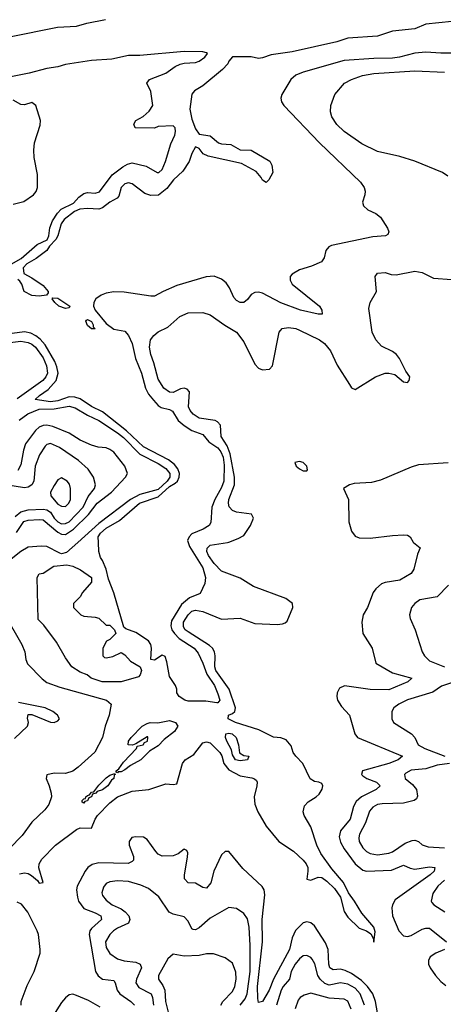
# Model space of a CAD drawing. Header units: inches. Extents: x 1694797 to 1849917, y 907313 to 1017959.
# Tile 121 of 256: x 1731864 to 1734143, y 957514 to 962812. Entities that reach past the tile are written whole.
import ezdxf

# ---------------------------------------------------------------- set-up
doc = ezdxf.new("R2010")
doc.units = ezdxf.units.IN
doc.header["$MEASUREMENT"] = 0
doc.layers.add('B7935', color=7, linetype='Continuous')
doc.layers.add('B7936', color=7, linetype='Continuous')

msp = doc.modelspace()

# ---------------------------------------------------------------- linework, layer by layer
at = {"layer": 'B7935', "color": 5}
for points, elevation in [([(1732176.8, 960000), (1732115.4, 959944.6), (1732090, 959938.5), (1732080.9, 959940.9), (1732010, 959978.4), (1731979.9, 959980.1), (1731910, 959973.8), (1731870, 959951.3), (1731810, 959903.1)], 580), ([(1731863.6, 958216.4), (1731890, 958221.8), (1731910, 958218), (1731928, 958208), (1731960.4, 958180.4), (1731970, 958166.4), (1731990, 958169), (1731967.9, 958247.9), (1731969.3, 958270), (1731984.2, 958295.8), (1732056.6, 958370), (1732170, 958454.8), (1732190, 958463.3), (1732250, 958462.3), (1732269.7, 958510), (1732282.7, 958530), (1732350, 958598.6), (1732390, 958630.3), (1732470, 958661.9), (1732558.8, 958670), (1732650, 958700.7), (1732690, 958696.4), (1732710, 958700.5), (1732739.4, 958810), (1732755.5, 958830), (1732800.8, 958859.2), (1732850, 958921.7), (1732870, 958925.8), (1732890, 958921.4), (1732941.5, 958870), (1732951.6, 958851.6), (1732962.4, 958810), (1732990, 958776.6), (1733050, 958744.1), (1733113.3, 958733.3), (1733127.7, 958727.7), (1733137.6, 958717.6), (1733142.5, 958710), (1733140.5, 958690), (1733125.7, 958630), (1733130, 958591.5), (1733145.3, 958550), (1733190, 958473.6), (1733259.4, 958390), (1733337.6, 958337.6), (1733389.9, 958290), (1733405.5, 958270), (1733413.7, 958250), (1733415.4, 958230), (1733410, 958187), (1733430, 958182), (1733470, 958198.1), (1733490, 958196.9), (1733517.6, 958177.6), (1733558.2, 958138.2), (1733590.4, 958090.4), (1733610, 958014), (1733630, 957982.9), (1733690, 957924.5), (1733730, 957909.5), (1733752.7, 957892.7), (1733765.6, 957870), (1733770, 957849), (1733776.3, 957903.7), (1733770.1, 957930), (1733704.5, 958004.5), (1733666.1, 958070), (1733633.8, 958113.8), (1733607.3, 958170), (1733543.2, 958243.2), (1733485, 958325), (1733463, 958370), (1733430, 958469.2), (1733394.4, 958530), (1733389.1, 958550), (1733397, 958583), (1733415.6, 958604.4), (1733460.2, 958630), (1733475.3, 958644.7), (1733491.2, 958671.2), (1733496, 958690), (1733490, 958702), (1733474, 958710), (1733450, 958713.3), (1733427.3, 958727.3), (1733388.3, 958810), (1733349.4, 958850), (1733335.9, 958870), (1733325.5, 958905.5), (1733297.4, 958937.4), (1733270, 958948.3), (1733230, 958952.5), (1733151.6, 958991.6), (1733024.9, 959030), (1732985.4, 959050), (1732988.5, 959070), (1733010, 959079.1), (1733021.8, 959090), (1733024.6, 959110), (1732992.1, 959210), (1732919.3, 959310), (1732914.7, 959330), (1732916.1, 959390), (1732911.6, 959411.6), (1732901.3, 959430), (1732885.6, 959445.6), (1732770, 959518.9), (1732755.1, 959530), (1732746.2, 959546.2), (1732746.5, 959570), (1732770, 959610.3), (1732790, 959630.3), (1732810, 959635.8), (1732850, 959628.5), (1732950, 959586.3), (1733050, 959592.1), (1733130, 959563.1), (1733250, 959557.7), (1733278.3, 959561.7), (1733293.3, 959566.7), (1733303.5, 959576.5), (1733334, 959650), (1733332.4, 959670), (1733296.9, 959696.9), (1733121.7, 959761.7), (1733050, 959807.6), (1732950, 959844.5), (1732910, 959886.3), (1732880.6, 959930), (1732870.8, 959950), (1732872.2, 959967.8), (1732890, 959984.1), (1732982.7, 960000)], 580), ([(1732770.9, 960000), (1732777.8, 959977.8), (1732850, 959862.4), (1732864.1, 959810), (1732861.2, 959778.8), (1732836.1, 959723.9), (1732778.6, 959701.4), (1732734.6, 959665.4), (1732681.8, 959578.2), (1732676.9, 959550), (1732683.4, 959530), (1732696.6, 959510), (1732722.6, 959482.6), (1732802.9, 959430), (1732824.5, 959404.5), (1732850.1, 959350.1), (1732870.6, 959290), (1732912, 959230), (1732930, 959184.9), (1732940.6, 959150), (1732930, 959136.3), (1732924.3, 959135.7), (1732865.3, 959145.3), (1732770, 959145.4), (1732752.3, 959150), (1732722.6, 959170), (1732709.5, 959190), (1732709.5, 959210), (1732702, 959230), (1732670, 959277.2), (1732656.6, 959356.6), (1732646.2, 959386.2), (1732630, 959393.6), (1732590, 959365.1), (1732570, 959369), (1732573.8, 959430), (1732569.1, 959450), (1732557.7, 959470), (1732490, 959515.3), (1732435.1, 959535.1), (1732424, 959544), (1732370, 959729), (1732342.6, 959802.6), (1732330, 959856), (1732310, 959902.7), (1732298.6, 959918.6), (1732289.3, 959950), (1732287.9, 960000)], 560), ([(1733983.3, 960000), (1734018.4, 959970), (1734003.8, 959936.2), (1733984.3, 959855.7), (1733970, 959831.5), (1733910, 959796.7), (1733830, 959784.2), (1733810, 959776.5), (1733780.8, 959750), (1733766.7, 959730), (1733735.8, 959650), (1733712.9, 959610), (1733704.6, 959570), (1733710.3, 959510), (1733761.5, 959430), (1733780.3, 959350), (1733870, 959297.1), (1733974.9, 959270), (1733952.4, 959250), (1733850, 959206.3), (1733750, 959207.9), (1733612, 959228), (1733585.3, 959214.7), (1733572.8, 959190), (1733570.3, 959170), (1733574.9, 959150), (1733596.1, 959116.1), (1733639.1, 959070), (1733667, 958970), (1733681.3, 958950), (1733923.7, 958850), (1733900.3, 958830), (1733850, 958809.6), (1733708.1, 958770), (1733703.2, 958750), (1733710, 958743.5), (1733732.4, 958730), (1733784.4, 958710), (1733804.4, 958690), (1733782.8, 958670), (1733702.4, 958630), (1733675.3, 958604.7), (1733661.1, 958578.9), (1733642, 958510), (1733590, 958446.9), (1733584, 958416), (1733590, 958386.7), (1733609.7, 958350), (1733668.8, 958270), (1733710, 958236.6), (1733729.8, 958229.8), (1733864, 958236), (1733930, 958262.5), (1733965.9, 958245.9), (1733990, 958241.6), (1734070, 958253.9), (1734098, 958250), (1734094.1, 958230), (1734073.6, 958210), (1733884.3, 958075.7), (1733870.1, 958050), (1733866.6, 958033.4), (1733869.2, 957990), (1733903.9, 957910), (1733930, 957882.4), (1733950, 957879.3), (1733970, 957884.8), (1734030, 957918.1), (1734050, 957923.8), (1734070, 957923.2), (1734159.7, 957850)], 620), ([(1734171.1, 959770), (1734110, 959706), (1734016.3, 959690), (1733990, 959671.2), (1733972.2, 959650), (1733961.3, 959610), (1733965.3, 959590), (1733992.9, 959530), (1734030, 959410.6), (1734042.8, 959390), (1734070, 959363.2), (1734150, 959329.5)], 640), ([(1731783.9, 959610), (1731876.7, 959450), (1731892.5, 959410), (1731897.3, 959370), (1731905.9, 959345.9), (1731985.4, 959265.4), (1732010, 959246.5), (1732080.5, 959220.5), (1732332, 959150), (1732356.3, 959130), (1732346.2, 959070), (1732323.4, 959010), (1732309.6, 958950), (1732268.4, 958871.5), (1732179.4, 958790), (1732150, 958768.8), (1732110, 958756.6), (1732050, 958757.4), (1732011.2, 958748.8), (1732006.5, 958730), (1732023.7, 958690), (1732033.9, 958650), (1732034.6, 958630), (1732021.1, 958590), (1731999, 958561), (1731930, 958494.1), (1731878, 958422), (1731810, 958352.7)], 580), ([(1734203.5, 959250), (1734134.2, 959225.8), (1734086.9, 959193.1), (1733950, 959152), (1733904.2, 959130), (1733878, 959110), (1733867.2, 959090), (1733866, 959050), (1733875.3, 959030), (1733972.9, 958970), (1733990.3, 958950), (1734008.9, 958910), (1734044.9, 958890), (1734152.2, 958850)], 640), ([(1731835.9, 958944.1), (1731905.6, 959010), (1731911.9, 959030), (1731905.8, 959054.2), (1731910, 959073.7), (1731930, 959073.5), (1732030, 959033.1), (1732050, 959030.4), (1732070, 959038.8), (1732078, 959050), (1732067.3, 959070), (1732043.5, 959090), (1732001.3, 959110), (1731857.6, 959137.6)], 620), ([(1734177.3, 958810), (1734110, 958800.9), (1734050, 958781), (1733970, 958773.6), (1733942.5, 958757.5), (1733934.7, 958750), (1733938.8, 958730), (1733977.8, 958697.8), (1733998.4, 958670), (1734005.4, 958634.6), (1733999.3, 958620.7), (1733986.7, 958610), (1733930, 958596.4), (1733813.6, 958593.6), (1733790, 958588.8), (1733764.5, 958575.5), (1733746.7, 958553.3), (1733725.6, 958490), (1733693.2, 958430), (1733688.9, 958410), (1733690.8, 958390), (1733710, 958356.9), (1733730, 958336.8), (1733750, 958325.8), (1733790, 958318.9), (1733850, 958326.8), (1733870, 958335.3), (1733938.3, 958381.7), (1733976.5, 958396.5), (1733990, 958397), (1734010, 958390.2), (1734030, 958372.6), (1734062.1, 958362.1), (1734150, 958356.4)], 640), ([(1733790, 957467.5), (1733778.9, 957530), (1733764.5, 957570), (1733736.4, 957610), (1733703.2, 957643.2), (1733650, 957679.8), (1733616, 957696), (1733590, 957702.5), (1733550, 957700.6), (1733533.2, 957710), (1733527.5, 957730), (1733523.1, 957810), (1733510, 957845.3), (1733450, 957935.8), (1733430, 957953.3), (1733410, 957958.7), (1733390, 957951.9), (1733349, 957911), (1733330, 957872.1), (1733315.7, 957810), (1733229.1, 957650), (1733207.2, 957590), (1733170, 957529.9), (1733150, 957523.9), (1733144.8, 957544.8), (1733144.6, 957610), (1733170.8, 957850), (1733168.7, 957970), (1733183.7, 958103.7), (1733178.8, 958130), (1733168.4, 958148.4), (1733065.2, 958245.2), (1732990, 958336.3), (1732970, 958335.8), (1732950, 958318), (1732908.2, 958230), (1732892.7, 958167.3), (1732870, 958139.8), (1732850, 958143.1), (1732810, 958165.8), (1732770, 958167.8), (1732751.8, 958190), (1732750.6, 958210), (1732766.8, 958306.8), (1732768.5, 958328.5), (1732762.7, 958342.7), (1732750, 958349.7), (1732716.4, 958323.6), (1732690, 958312.8), (1732630, 958311.6), (1732610, 958321.8), (1732596.2, 958336.2), (1732550, 958401.5), (1732530, 958412.9), (1732490, 958416), (1732467.7, 958412.3), (1732452.8, 958390), (1732452.9, 958370), (1732476.6, 958310), (1732476.1, 958290), (1732470, 958282.5), (1732448.1, 958271.9), (1732290, 958275), (1732253.8, 958266.2), (1732231, 958250), (1732216.8, 958230), (1732173.7, 958150), (1732170.2, 958129.8), (1732174.5, 958090), (1732181.3, 958070), (1732208.7, 958030), (1732270, 958006.7), (1732300.9, 957990), (1732304, 957970), (1732250, 957922.3), (1732242.3, 957910), (1732238.4, 957890), (1732271.4, 957690), (1732286.8, 957666.8), (1732309.7, 957649.7), (1732370, 957641.8), (1732378, 957630), (1732388.4, 957590), (1732403, 957570), (1732462.2, 957530), (1732481.7, 957510)], 620), ([(1733049.9, 957510), (1733076.8, 957543.2), (1733088, 957570), (1733104.2, 957690), (1733103.8, 957830), (1733098.2, 957930), (1733090, 957974), (1733070, 958002), (1733030, 958029.6), (1732990, 958034.7), (1732890, 957977.7), (1732830, 957925), (1732810, 957914.8), (1732797.6, 957917.6), (1732790, 957920.4), (1732770, 957962), (1732750, 957984.5), (1732690, 957999.5), (1732669, 958010), (1732612.3, 958092.3), (1732557.2, 958137.2), (1732515.7, 958155.8), (1732450, 958175), (1732390, 958179), (1732350, 958173.3), (1732330, 958163.5), (1732314.6, 958145.4), (1732306.1, 958113.9), (1732310, 958099.5), (1732330, 958075.2), (1732362.4, 958050), (1732410, 958027.4), (1732431.9, 958011.9), (1732450.7, 957990), (1732457.3, 957970), (1732449.2, 957950), (1732390, 957923.2), (1732368.7, 957910), (1732348.7, 957890), (1732326.9, 957850), (1732330, 957819.3), (1732350, 957788), (1732390, 957758.4), (1732427.3, 957747.3), (1732490, 957740.6), (1732513.1, 957730), (1732519.8, 957710), (1732492.3, 957650), (1732488.9, 957630), (1732505.3, 957605.3), (1732571.6, 957570), (1732579.5, 957550), (1732584.1, 957510)], 640), ([(1734150, 958182.9), (1734114.7, 958150), (1734086.8, 958110), (1734078.3, 958070), (1734082, 958062), (1734092.2, 958050), (1734152.5, 958012.5)], 640), ([(1731871.4, 957510), (1731872.7, 957530), (1731903.8, 957616.2), (1731941.8, 957690), (1731974.8, 957790), (1731975, 957810), (1731965.5, 957890), (1731958.9, 957910), (1731908.1, 958010), (1731873.7, 958053.7), (1731850, 958064.7)], 620), ([(1732946.2, 957510), (1732957.3, 957530), (1733010, 957583.2), (1733022.6, 957610), (1733029.2, 957650), (1733027.1, 957687.1), (1733010, 957734.7), (1732970, 957764.7), (1732906.6, 957786.6), (1732870, 957786.3), (1732830, 957777.2), (1732750, 957772.5), (1732690, 957783.6), (1732661.5, 957758.5), (1732611.1, 957670), (1732611, 957650), (1732635.3, 957615.3), (1732644.9, 957590), (1732648.4, 957530), (1732668.8, 957450)], 660), ([(1733718.7, 957510), (1733696.1, 957570), (1733670, 957600.7), (1733630, 957622.7), (1733590, 957629.9), (1733530, 957617.5), (1733506.4, 957626.4), (1733480.1, 957650), (1733468.9, 957668.8), (1733451.7, 957731.7), (1733437.1, 957757.1), (1733430, 957766), (1733410, 957776.2), (1733390, 957774.3), (1733370, 957759.5), (1733346, 957730), (1733324.8, 957690), (1733315.6, 957650), (1733282.1, 957610), (1733271.1, 957590), (1733246.2, 957510)], 640), ([(1734150, 957808.6), (1734103.1, 957790), (1734072.3, 957770), (1734064, 957750), (1734064.6, 957730), (1734072.9, 957710), (1734101.4, 957670), (1734130, 957636.3), (1734156.2, 957616.2)], 620), ([(1732298.2, 957498.2), (1732234.4, 957534.4), (1732170, 957561.9), (1732150, 957567.9), (1732130, 957565), (1732110, 957549.5), (1732090, 957523.7), (1732042.1, 957450)], 620), ([(1733647.6, 957487.6), (1733630, 957530.7), (1733610, 957542.3), (1733530, 957547.9), (1733430, 957573.6), (1733395.7, 957564.3), (1733374.2, 957550), (1733363.3, 957536.7), (1733345.7, 957490)], 660)]:
    msp.add_lwpolyline(points, dxfattribs=dict(at, elevation=elevation))
at = {"layer": 'B7935', "color": 5, "elevation": 560}
for points in [[(1732330, 959554), (1732350, 959554), (1732374, 959530), (1732382, 959510), (1732350, 959478), (1732331.6, 959468.4), (1732312, 959430), (1732312, 959390), (1732321, 959381), (1732330, 959378), (1732365.4, 959385.4), (1732410, 959407.3), (1732430, 959395.5), (1732460.5, 959360.5), (1732513.4, 959330), (1732519.3, 959310), (1732512.8, 959287.2), (1732504, 959276), (1732410, 959249.5), (1732308, 959250), (1732248.7, 959270), (1732226.6, 959286.6), (1732190, 959301.2), (1732144, 959330), (1732110, 959379), (1732062.2, 959462.3), (1731994.5, 959554.5), (1731964.5, 959584.5), (1731958, 959810), (1731969, 959830), (1731990, 959834.8), (1732047.5, 959872.5), (1732118.6, 959878.6), (1732150, 959872.4), (1732192.1, 959852.1), (1732251.3, 959810), (1732250, 959786), (1732202, 959730), (1732190, 959706), (1732154, 959670), (1732154, 959650), (1732194, 959610), (1732210, 959602), (1732270, 959598), (1732290, 959592)], [(1732390, 958759), (1732382.7, 958762.7), (1732383.7, 958770), (1732398.3, 958781.7), (1732422.4, 958817.6), (1732492.7, 958890), (1732496.4, 958903.6), (1732528, 958910), (1732536.5, 958923.5), (1732551.5, 958930), (1732554, 958950), (1732553.2, 958953.2), (1732550, 958954), (1732490, 958915.3), (1732471.3, 958908.7), (1732448.7, 958910), (1732449.3, 958930), (1732464, 958950), (1732524, 959010), (1732550, 959026), (1732566, 959030), (1732607.9, 959027.9), (1732670, 959041.6), (1732702.9, 959030), (1732715.8, 959010), (1732697, 958983), (1732641.6, 958938.4), (1732610, 958905.4), (1732562.9, 958877.1), (1732515.4, 958830), (1732460.2, 958799.8), (1732430, 958775.1), (1732410, 958765.3), (1732394.9, 958765.1)], [(1733050, 958824), (1733025.7, 958830), (1733010, 958857.2), (1733004.1, 958884.1), (1732978.2, 958930), (1732972.1, 958950), (1732974, 958970), (1732990, 958973.9), (1733008, 958970), (1733028.9, 958950), (1733041.8, 958910), (1733047.7, 958867.7), (1733070, 958853.7), (1733098, 958850), (1733090, 958829.8)], [(1732210, 958596), (1732201.2, 958601.2), (1732200.7, 958610), (1732210, 958620.5), (1732217.6, 958622.4), (1732219.5, 958630), (1732230, 958638.4), (1732239.3, 958640.7), (1732250, 958654.9), (1732263.2, 958656.8), (1732290, 958693.4), (1732330, 958732.4), (1732350, 958748), (1732376, 958756), (1732378, 958750), (1732372.1, 958747.9), (1732370.2, 958730), (1732359, 958721), (1732338.6, 958690), (1732310, 958668.4), (1732280.3, 958659.8), (1732274.4, 958650), (1732255.6, 958644.4), (1732250.3, 958630), (1732235.6, 958624.4), (1732230, 958609.8), (1732215.2, 958604.8)]]:
    msp.add_lwpolyline(points, close=True, dxfattribs=at)
at = {"layer": 'B7936', "color": 5}
for points, elevation in [([(1731810, 962719.5), (1732068.5, 962771.5), (1732170, 962777.9), (1732225.9, 962794.1), (1732326.6, 962813.4)], 540), ([(1734190, 962802.1), (1734050, 962787.8), (1733990, 962763.9), (1733870, 962750.2), (1733790, 962723.4), (1733630, 962712), (1733570, 962692.9), (1733330, 962639.2), (1733216.7, 962623.3), (1733170, 962606.3), (1733150, 962603.8), (1733110, 962611.6), (1733010, 962613.1), (1732990, 962589.6), (1732984.4, 962575.6), (1732955.9, 962544.1), (1732850, 962456.1), (1732804.6, 962430), (1732790, 962411.5), (1732779.8, 962330), (1732790, 962277.6), (1732810, 962225.8), (1732830, 962196), (1732890, 962187), (1732934.8, 962150), (1732950, 962144.2), (1733000.3, 962140.3), (1733050, 962112.4), (1733110, 962110.3), (1733210.5, 962050.5), (1733221, 962030), (1733226, 961990), (1733204.7, 961950), (1733190, 961935.3), (1733170, 961949), (1733163.9, 961963.9), (1733136.2, 961996.2), (1733058, 962038), (1732877.5, 962077.5), (1732850.7, 962090.7), (1732830, 962119.5), (1732810, 962127.3), (1732790, 962092), (1732776.5, 962050), (1732742.5, 961997.5), (1732692.1, 961950), (1732655.8, 961904.2), (1732611.1, 961868.9), (1732570, 961866.8), (1732537, 961877), (1732469.8, 961929.8), (1732450, 961934.8), (1732430, 961928.9), (1732410.2, 961910), (1732397.5, 961862.5), (1732388.9, 961851.1), (1732349.2, 961830.8), (1732310, 961799.8), (1732290, 961793), (1732230, 961796.5), (1732187.9, 961792.1), (1732159.3, 961780.7), (1732103.7, 961736.3), (1732086.8, 961713.2), (1732070.1, 961650), (1732059, 961630), (1732025.5, 961594.5), (1732009.5, 961570), (1731952.9, 961527.1), (1731902.2, 961497.8), (1731883.7, 961476.3), (1731886.5, 961446.5), (1731930, 961423.5), (1731990, 961381.1), (1732016.8, 961350), (1732017.5, 961342.5), (1732009.3, 961330.7), (1731970, 961325.4), (1731930, 961328.4), (1731889.3, 961349.3), (1731875.9, 961390), (1731865.3, 961405.3), (1731854.5, 961414.5)], 540), ([(1731806.1, 961490), (1731872, 961528), (1731957.8, 961602.2), (1732012.2, 961627.8), (1732021.2, 961650), (1732027.3, 961692.7), (1732041.4, 961730), (1732068.4, 961771.6), (1732087.9, 961792.1), (1732154.5, 961825.5), (1732183.3, 961856.7), (1732210, 961876.8), (1732230, 961882.1), (1732270, 961878.3), (1732294.3, 961885.7), (1732362.4, 961977.6), (1732419.6, 962020.4), (1732444.9, 962035.1), (1732470, 962041.9), (1732544.7, 962024.7), (1732604, 961990), (1732613.3, 961990), (1732630, 962006.7), (1732648, 962050), (1732676.6, 962143.4), (1732698.2, 962190), (1732702.6, 962210), (1732700.7, 962230), (1732690, 962242), (1732610, 962238), (1732590, 962228), (1732486, 962230), (1732478, 962250), (1732488.7, 962270), (1732529, 962291), (1732560.2, 962319.8), (1732581.2, 962350), (1732570, 962426), (1732549, 962470), (1732562, 962490), (1732650, 962524.9), (1732700.3, 962559.7), (1732727.4, 962572.6), (1732750, 962578.9), (1732810, 962582.2), (1732830, 962588.7), (1732860.3, 962610), (1732874.5, 962630), (1732870, 962634.3), (1732850, 962639.6), (1732750, 962640.3), (1732510, 962619.7), (1732450, 962618.9), (1732359.6, 962600.4), (1732250, 962593.4), (1732110, 962571.2), (1732070, 962558.7), (1732010.4, 962550), (1731914.8, 962525.2), (1731715.6, 962484.4)], 540), ([(1734232.8, 962632.8), (1734130, 962632.2), (1734050, 962637.4), (1733990, 962632.3), (1733908, 962610), (1733870, 962604.5), (1733770, 962603.5), (1733610, 962592.5), (1733390, 962530.7), (1733350, 962513.3), (1733323.7, 962490), (1733274.9, 962410), (1733269.2, 962390), (1733272.6, 962370), (1733285.4, 962350), (1733476.8, 962150), (1733698.7, 961938.7), (1733717.6, 961910), (1733723.1, 961890), (1733721.6, 961870), (1733708.4, 961830), (1733713.4, 961810), (1733737.3, 961790), (1733780.7, 961770), (1733805.5, 961750), (1733843, 961690), (1733850.6, 961670), (1733844.5, 961655.5), (1733832, 961650), (1733764.6, 961644.6), (1733541.9, 961598.1), (1733526.8, 961590), (1733511.7, 961570), (1733502.8, 961530), (1733488.8, 961510), (1733434.1, 961486), (1733370, 961466.8), (1733330, 961443.5), (1733320.2, 961430), (1733319.7, 961410), (1733330.3, 961390), (1733476.5, 961270), (1733490.2, 961250), (1733491.7, 961228.3), (1733470, 961227), (1733375.1, 961250), (1733270, 961289.4), (1733170, 961340.5), (1733150, 961345.7), (1733130, 961344.8), (1733110, 961334), (1733090, 961307), (1733070.2, 961289.8), (1733050, 961291.1), (1733030, 961301), (1733016.6, 961316.6), (1732993.8, 961370), (1732975.7, 961395.7), (1732950, 961416.1), (1732910, 961431.3), (1732867.9, 961427.9), (1732710, 961381.4), (1732636, 961350), (1732590, 961324.8), (1732570, 961323.9), (1732426.9, 961346.9), (1732370, 961348), (1732330, 961340.7), (1732302.4, 961330), (1732274.8, 961310), (1732262.9, 961290), (1732261.3, 961270), (1732270.1, 961250), (1732330, 961176.7), (1732370, 961146.5), (1732430, 961135.5), (1732450, 961113.4), (1732468.7, 961070), (1732487, 960990), (1732520.3, 960910), (1732541, 960830), (1732557.9, 960797.9), (1732584.3, 960764.4), (1732610, 960736.8), (1732626.1, 960726.1), (1732670, 960715.5), (1732686.2, 960706.2), (1732716.2, 960656.2), (1732748.5, 960628.5), (1732790, 960602.6), (1732850, 960580.1), (1732881.5, 960541.5), (1732930, 960508), (1732946.7, 960486.7), (1732958.4, 960458.4), (1732964.5, 960415.5), (1732962.4, 960330), (1732950, 960294.3), (1732913.9, 960230), (1732897.5, 960190), (1732892.9, 960107.1), (1732883.7, 960090), (1732852, 960070), (1732790, 960045.3), (1732775.7, 960030), (1732767.9, 960010), (1732770.9, 960000)], 560), ([(1734167.7, 961970), (1734138.8, 961990), (1733990.2, 962050.2), (1733910, 962075.6), (1733790, 962102.9), (1733705, 962145), (1733610, 962211.3), (1733570, 962249), (1733542.8, 962290), (1733536.4, 962316.4), (1733538.2, 962350), (1733560.7, 962410), (1733612.4, 962470), (1733648.9, 962490), (1733708.3, 962511.7), (1733770, 962523.5), (1733990, 962536.7), (1734150, 962530.4)], 580), ([(1731830, 961819.9), (1731886.2, 961833.8), (1731938.8, 961870), (1731952.3, 961887.7), (1731960.1, 961910), (1731959.8, 961979.8), (1731942.1, 962070), (1731939.6, 962110), (1731944.7, 962150), (1731975.1, 962244.9), (1731976.1, 962270), (1731951.4, 962350), (1731930, 962366.5), (1731890, 962354.6), (1731870, 962356.2), (1731830, 962379.3)], 560), ([(1732982.7, 960000), (1732990, 960001.2), (1733040.2, 960019.8), (1733070, 960037.3), (1733106.8, 960090), (1733122.9, 960130), (1733111.3, 960151.3), (1733030, 960163.1), (1733010, 960170.8), (1732991, 960191), (1732987.3, 960210), (1732990.1, 960230), (1733019.7, 960310), (1733019.4, 960350), (1732996.9, 960476.9), (1732979.9, 960519.9), (1732948.3, 960570), (1732944.4, 960630), (1732929, 960649), (1732916.1, 960656.1), (1732830, 960668.4), (1732798, 960690), (1732781.4, 960710), (1732772.6, 960730), (1732777.1, 960810), (1732764.7, 960824.7), (1732750, 960830.2), (1732730, 960826.3), (1732690, 960807.1), (1732670, 960807.6), (1732640.6, 960830), (1732610, 960878.7), (1732586.4, 960966.4), (1732569.6, 961010), (1732562.2, 961050), (1732568.6, 961090), (1732586.5, 961113.5), (1732610, 961132.1), (1732662, 961158), (1732725.1, 961214.9), (1732770, 961234.5), (1732850, 961237.2), (1732890, 961223.9), (1732968.1, 961168.1), (1733030, 961131.7), (1733070, 961078.8), (1733130, 960959.2), (1733150, 960937.3), (1733170, 960927.3), (1733207.8, 960932.2), (1733225.3, 960950), (1733261.1, 961130), (1733277.3, 961150), (1733310, 961156.8), (1733349.3, 961150), (1733370, 961141), (1733476.9, 961090), (1733504.8, 961070), (1733535.7, 961030), (1733572.5, 960952.5), (1733638, 960850), (1733650, 960832), (1733670, 960822), (1733778, 960890), (1733830, 960909.8), (1733850.7, 960910.7), (1733882.3, 960902.3), (1733930, 960864), (1733950, 960859.6), (1733960.4, 960870), (1733963.1, 960890), (1733941, 960921), (1733907.7, 960990), (1733891.3, 961010), (1733870, 961026.2), (1733810, 961054.7), (1733779.7, 961090), (1733760.2, 961130), (1733742.5, 961257.5), (1733750.6, 961290), (1733784, 961350), (1733776, 961430), (1733790, 961448.7), (1733830, 961452.3), (1733862, 961442), (1733890, 961439.7), (1733990, 961458.4), (1734030, 961451.6), (1734090, 961421.5), (1734190, 961413.6)], 580), ([(1732287.9, 960000), (1732287.1, 960030), (1732299.9, 960050), (1732330, 960075.6), (1732401.8, 960118.2), (1732508.5, 960210), (1732610, 960245.5), (1732670, 960300.9), (1732701.6, 960318.4), (1732713.4, 960330), (1732722.6, 960350), (1732723.5, 960370), (1732714.8, 960394.8), (1732698, 960418), (1732664.5, 960444.5), (1732530, 960514.1), (1732439.4, 960599.4), (1732310, 960701.5), (1732250.8, 960730.8), (1732190, 960772.4), (1732161.9, 960781.9), (1732130, 960782.8), (1732070, 960760.7), (1732030, 960755.7), (1731947.7, 960767.7), (1731970.6, 960790), (1732017.6, 960822.4), (1732060.3, 960870), (1732070.9, 960910), (1732064.6, 960944.6), (1732053.2, 960973.2), (1732002, 961062), (1731973.8, 961093.8), (1731950.6, 961110.6), (1731924.7, 961124.7), (1731890, 961133.5), (1731823, 961123)], 560), ([(1731770, 961069.2), (1731870, 961083.2), (1731910, 961074.7), (1731930, 961065.7), (1731950.3, 961050), (1731990, 960992.3), (1732009.4, 960950), (1732013.6, 960910), (1732005.1, 960890), (1731988.2, 960870), (1731850, 960771.5)], 580), ([(1731862.1, 960657.9), (1731908.2, 960691.8), (1731970, 960716.1), (1732050, 960719), (1732130, 960733.3), (1732163.3, 960723.3), (1732230, 960684), (1732290, 960656.4), (1732390, 960590), (1732423.4, 960563.4), (1732510, 960474.3), (1732610, 960424.7), (1732650, 960397.8), (1732672.3, 960370), (1732672.5, 960350), (1732657.9, 960330), (1732610, 960284.4), (1732510, 960256.6), (1732459.8, 960230), (1732290, 960102), (1732176.8, 960000)], 580), ([(1731846.5, 960053.5), (1731887.5, 960112.5), (1731910, 960119.1), (1731970, 960123.3), (1731990, 960120.6), (1732070, 960055), (1732090, 960043.5), (1732110, 960041.9), (1732153, 960070), (1732235.2, 960150), (1732281.2, 960210), (1732357.9, 960270), (1732432.9, 960350), (1732444.4, 960370), (1732429.2, 960410), (1732370, 960484.5), (1732350, 960499.6), (1732330, 960509.1), (1732287.2, 960512.8), (1732250, 960522), (1732190, 960549.9), (1732130, 960586.7), (1732043.3, 960623.3), (1732010.5, 960630.5), (1731990, 960628.5), (1731970, 960619.2), (1731950, 960602.1), (1731895.8, 960530), (1731884.3, 960495.7), (1731870, 960416.9), (1731853.8, 960386.2)], 620), ([(1731840.7, 960139.3), (1731870, 960164.4), (1731910, 960174), (1731990, 960177.9), (1732010, 960175), (1732030, 960161.6), (1732050, 960129.7), (1732070, 960109.5), (1732090, 960100.4), (1732110, 960100.6), (1732130, 960111.2), (1732206.4, 960190), (1732233.2, 960246.8), (1732267, 960290), (1732271.6, 960310), (1732262, 960350), (1732233.2, 960393.2), (1732180.9, 960440.9), (1732078.4, 960510), (1732030, 960531.9), (1732010, 960526.5), (1732001.8, 960518.3), (1731970.7, 960470), (1731946.9, 960410), (1731940.1, 960330), (1731929.7, 960310.3), (1731910, 960296.7), (1731890, 960293.8), (1731790, 960309.8)], 640), ([(1734170, 960427.5), (1734010, 960417.4), (1733970, 960405.2), (1733805.8, 960334.2), (1733757.7, 960322.3), (1733664.1, 960315.9), (1733638.8, 960310), (1733606.8, 960290), (1733633.7, 960230), (1733634.9, 960110), (1733650, 960060.5), (1733670, 960033.1), (1733690, 960024.1), (1733750, 960021.9), (1733870, 960036.6), (1733930, 960040.7), (1733950, 960038), (1733964.4, 960030), (1733981.5, 960001.5), (1733983.3, 960000)], 620)]:
    msp.add_lwpolyline(points, dxfattribs=dict(at, elevation=elevation))
for points, elevation in [([(1732110, 961258.8), (1732075.8, 961270), (1732053.1, 961290), (1732039.7, 961310), (1732043.5, 961316.5), (1732070, 961314), (1732133.8, 961270), (1732130, 961262)], 540), ([(1732250, 961149.2), (1732230, 961166.3), (1732220.7, 961190), (1732223.8, 961196.2), (1732230, 961199.3), (1732250, 961188.9), (1732260.2, 961170), (1732260.3, 961160.3), (1732270, 961149.7)], 540), ([(1733370, 960434.5), (1733344.7, 960430), (1733351, 960410), (1733370, 960394.8), (1733390, 960384.9), (1733410, 960384.7), (1733413.2, 960390), (1733409.2, 960410), (1733390, 960429.2)], 620), ([(1732090, 960347.6), (1732070, 960337), (1732050, 960306.6), (1732029.4, 960270), (1732031.7, 960250), (1732070, 960206.1), (1732090, 960194), (1732110, 960193.4), (1732128.9, 960210), (1732137.2, 960230), (1732138.5, 960290), (1732132.6, 960312.6), (1732119.7, 960330)], 660)]:
    msp.add_lwpolyline(points, close=True, dxfattribs=dict(at, elevation=elevation))

doc.saveas('drawing.dxf')
